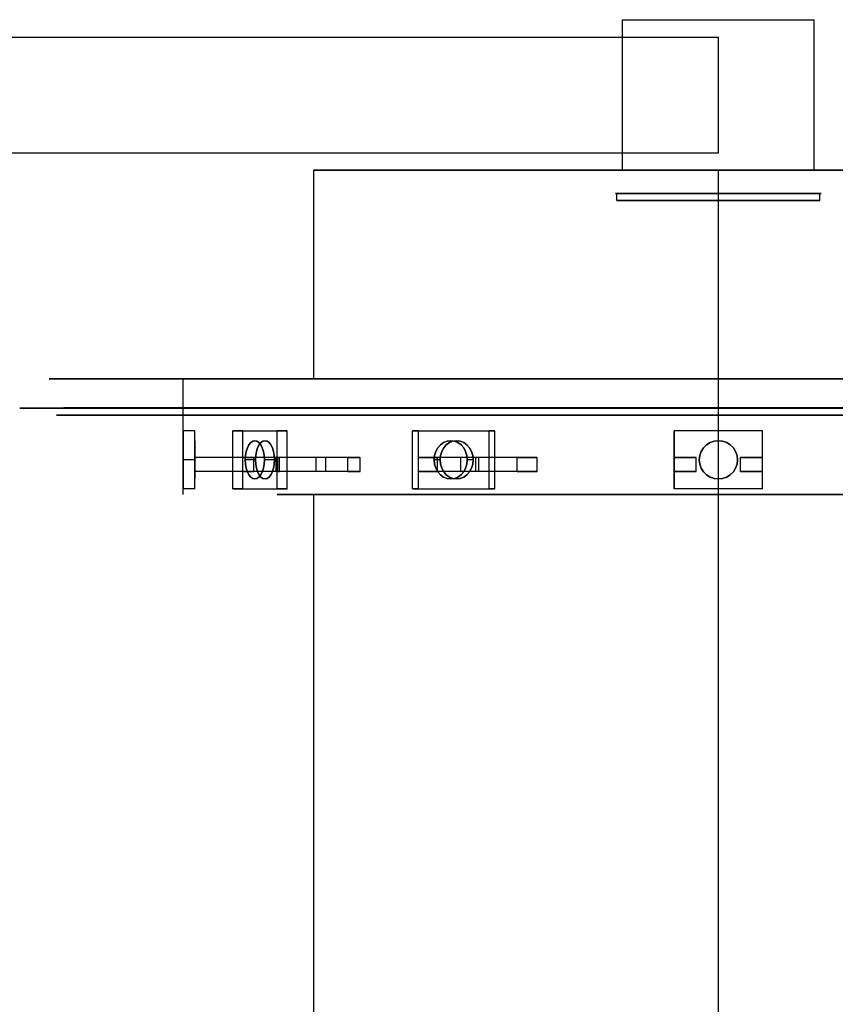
# Model space of a CAD drawing. Header units: millimetres. Extents: x -253 to 492, y -308 to 204.
# Tile 18 of 19: x 398 to 453, y 52 to 119. Entities that reach past the tile are written whole.
import ezdxf

# ---------------------------------------------------------------- set-up
doc = ezdxf.new("R2010")
doc.units = ezdxf.units.MM
doc.layers.add('GEOMETRY', color=7, linetype='Continuous')

msp = doc.modelspace()

# ---------------------------------------------------------------- linework, layer by layer
at = {"layer": 'GEOMETRY'}
for p, q in [((417.6628, 94.3089), (417.6628, 108.4553)), ((417.6628, 94.3089), (417.6628, 108.4553)), ((417.6628, 94.3089), (417.6628, 108.4553)), ((438.2149, 106.4119), (438.2149, 106.8835)), ((438.2149, 106.4119), (438.2149, 106.8835)), ((438.2149, 106.4119), (438.2149, 106.8835)), ((451.9828, 106.4119), (451.9828, 106.8835)), ((451.9828, 106.4119), (451.9828, 106.8835)), ((451.9828, 106.4119), (451.9828, 106.8835)), ((408.7835, 86.4499), (408.7835, 94.3089)), ((408.7835, 86.4499), (408.7835, 94.3089)), ((408.7835, 86.4499), (408.7835, 94.3089)), ((417.6628, 7.8591), (417.6628, 86.4499)), ((417.6628, 7.8591), (417.6628, 86.4499)), ((417.6628, 7.8591), (417.6628, 86.4499))]:
    msp.add_line(p, q, dxfattribs=at)
for points in [[(438.5988, 108.4553), (438.5988, 118.6721)], [(438.5988, 118.6721), (451.5988, 118.6721)], [(451.5988, 108.4553), (451.5988, 118.6721)], [(349.5, 117.4932), (445.0988, 117.4932)], [(445.0988, 109.6341), (445.0988, 117.4932)], [(349.5, 109.6341), (445.0988, 109.6341)], [(457.0029, 108.4553), (451.2039, 108.4553), (445.0988, 108.4553), (438.9937, 108.4553), (433.1948, 108.4553), (427.9927, 108.4553), (423.6485, 108.4553), (420.3798, 108.4553), (418.3507, 108.4553), (417.6628, 108.4553), (418.3507, 108.4553), (420.3798, 108.4553), (423.6485, 108.4553), (427.9927, 108.4553), (433.1948, 108.4553), (438.9937, 108.4553), (445.0988, 108.4553)], [(438.5988, 108.4553), (451.5988, 108.4553)], [(445.0988, 108.4553), (451.2039, 108.4553), (457.0029, 108.4553)], [(445.0988, 94.3089), (445.0988, 108.4553)], [(445.0988, 106.8835), (446.6529, 106.8835), (448.129, 106.8835), (449.4531, 106.8835), (450.5589, 106.8835), (451.391, 106.8835), (451.9075, 106.8835), (452.0826, 106.8835), (451.9075, 106.8835), (451.391, 106.8835), (450.5589, 106.8835), (449.4531, 106.8835), (448.129, 106.8835), (446.6529, 106.8835), (445.0988, 106.8835), (443.5448, 106.8835), (442.0687, 106.8835), (440.7446, 106.8835), (439.6387, 106.8835), (438.8067, 106.8835), (438.2902, 106.8835), (438.1151, 106.8835), (438.2902, 106.8835), (438.8067, 106.8835), (439.6387, 106.8835), (440.7446, 106.8835), (442.0687, 106.8835), (443.5448, 106.8835), (445.0988, 106.8835)], [(445.0988, 106.8835), (446.6307, 106.8835), (448.0857, 106.8835), (449.3909, 106.8835), (450.4809, 106.8835), (451.3011, 106.8835), (451.8102, 106.8835), (451.9828, 106.8835), (451.8102, 106.8835), (451.3011, 106.8835), (450.4809, 106.8835), (449.3909, 106.8835), (448.0857, 106.8835), (446.6307, 106.8835), (445.0988, 106.8835), (443.567, 106.8835), (442.112, 106.8835), (440.8068, 106.8835), (439.7167, 106.8835), (438.8966, 106.8835), (438.3875, 106.8835), (438.2149, 106.8835), (438.3875, 106.8835), (438.8966, 106.8835), (439.7167, 106.8835), (440.8068, 106.8835), (442.112, 106.8835), (443.567, 106.8835), (445.0988, 106.8835)], [(445.0988, 106.4119), (446.6307, 106.4119), (448.0857, 106.4119), (449.3909, 106.4119), (450.4809, 106.4119), (451.3011, 106.4119), (451.8102, 106.4119), (451.9828, 106.4119), (451.8102, 106.4119), (451.3011, 106.4119), (450.4809, 106.4119), (449.3909, 106.4119), (448.0857, 106.4119), (446.6307, 106.4119), (445.0988, 106.4119), (443.567, 106.4119), (442.112, 106.4119), (440.8068, 106.4119), (439.7167, 106.4119), (438.8966, 106.4119), (438.3875, 106.4119), (438.2149, 106.4119), (438.3875, 106.4119), (438.8966, 106.4119), (439.7167, 106.4119), (440.8068, 106.4119), (442.112, 106.4119), (443.567, 106.4119), (445.0988, 106.4119)], [(445.0988, 94.3089), (445.0988, 106.8835)], [(445.0988, 106.4119), (445.0988, 106.8835)], [(455.2015, 94.3089), (445.0988, 94.3089), (434.9961, 94.3089), (425.4, 94.3089), (416.7917, 94.3089), (409.6028, 94.3089), (404.1938, 94.3089), (400.836, 94.3089), (399.6977, 94.3089), (400.836, 94.3089), (404.1938, 94.3089), (409.6028, 94.3089), (416.7917, 94.3089), (425.4, 94.3089), (434.9961, 94.3089), (445.0988, 94.3089)], [(457.0029, 94.3089), (451.2039, 94.3089), (445.0988, 94.3089), (438.9937, 94.3089), (433.1948, 94.3089), (427.9927, 94.3089), (423.6485, 94.3089), (420.3798, 94.3089), (418.3507, 94.3089), (417.6628, 94.3089), (418.3507, 94.3089), (420.3798, 94.3089), (423.6485, 94.3089), (427.9927, 94.3089), (433.1948, 94.3089), (438.9937, 94.3089), (445.0988, 94.3089)], [(453.8429, 94.3089), (449.5833, 94.3089), (445.0988, 94.3089), (440.6144, 94.3089), (436.3548, 94.3089), (432.5336, 94.3089), (429.3426, 94.3089), (426.9416, 94.3089), (425.4511, 94.3089), (424.9458, 94.3089), (425.4511, 94.3089), (426.9416, 94.3089), (429.3426, 94.3089), (432.5336, 94.3089), (436.3548, 94.3089), (440.6144, 94.3089), (445.0988, 94.3089)], [(453.7563, 94.3089), (449.5389, 94.3089), (445.0988, 94.3089), (440.6588, 94.3089), (436.4413, 94.3089), (432.658, 94.3089), (429.4986, 94.3089), (427.1214, 94.3089), (425.6456, 94.3089), (425.1453, 94.3089), (425.6456, 94.3089), (427.1214, 94.3089), (429.4986, 94.3089), (432.658, 94.3089), (436.4413, 94.3089), (440.6588, 94.3089), (445.0988, 94.3089)], [(455.9606, 94.3089), (452.6575, 94.3089), (448.9754, 94.3089), (445.0988, 94.3089), (441.2223, 94.3089), (437.5402, 94.3089), (434.2371, 94.3089), (431.4786, 94.3089), (429.4031, 94.3089), (428.1147, 94.3089), (427.6779, 94.3089), (428.1147, 94.3089), (429.4031, 94.3089), (431.4786, 94.3089), (434.2371, 94.3089), (437.5402, 94.3089), (441.2223, 94.3089), (445.0988, 94.3089)], [(445.0988, 94.3089), (451.2039, 94.3089), (457.0029, 94.3089)], [(445.0988, 94.3089), (448.9754, 94.3089), (452.6575, 94.3089), (455.9606, 94.3089)], [(445.0988, 86.4499), (445.0988, 94.3089)], [(445.0988, 94.3089), (449.5389, 94.3089), (453.7563, 94.3089)], [(445.0988, 92.3442), (445.0988, 94.3089)], [(445.0988, 92.3089), (445.0988, 92.4252), (445.0988, 92.5411), (445.0988, 92.6562), (445.0988, 92.7702), (445.0988, 92.8825), (445.0988, 92.993), (445.0988, 93.1011), (445.0988, 93.2065), (445.0988, 93.3089), (445.0988, 93.408), (445.0988, 93.5033), (445.0988, 93.5945), (445.0988, 93.6814), (445.0988, 93.7637), (445.0988, 93.841), (445.0988, 93.9132), (445.0988, 93.9799), (445.0988, 94.041), (445.0988, 94.0962), (445.0988, 94.1454), (445.0988, 94.1883), (445.0988, 94.2249), (445.0988, 94.255), (445.0988, 94.2786), (445.0988, 94.2954), (445.0988, 94.3056), (445.0988, 94.3089)], [(445.0988, 94.3089), (455.2015, 94.3089)], [(445.0988, 94.3089), (449.5833, 94.3089), (453.8429, 94.3089)], [(455.6466, 92.3089), (445.0988, 92.3089), (434.5511, 92.3089), (424.5322, 92.3089), (415.5447, 92.3089), (408.0391, 92.3089), (402.3919, 92.3089), (398.8861, 92.3089), (397.6977, 92.3089), (398.8861, 92.3089), (402.3919, 92.3089), (408.0391, 92.3089), (415.5447, 92.3089), (424.5322, 92.3089), (434.5511, 92.3089), (445.0988, 92.3089)], [(454.979, 92.3442), (445.0988, 92.3442), (435.2186, 92.3442), (425.8339, 92.3442), (417.4152, 92.3442), (410.3846, 92.3442), (405.0948, 92.3442), (401.8109, 92.3442), (400.6977, 92.3442), (401.8109, 92.3442), (405.0948, 92.3442), (410.3846, 92.3442), (417.4152, 92.3442), (425.8339, 92.3442), (435.2186, 92.3442), (445.0988, 92.3442)], [(458.0851, 92.3442), (451.7589, 92.3442), (445.0988, 92.3442), (438.4387, 92.3442), (432.1126, 92.3442), (426.4376, 92.3442), (421.6984, 92.3442), (418.1326, 92.3442), (415.919, 92.3442), (415.1686, 92.3442), (415.919, 92.3442), (418.1326, 92.3442), (421.6984, 92.3442), (426.4376, 92.3442), (432.1126, 92.3442), (438.4387, 92.3442), (445.0988, 92.3442)], [(453.8429, 92.3442), (449.5833, 92.3442), (445.0988, 92.3442), (440.6144, 92.3442), (436.3548, 92.3442), (432.5336, 92.3442), (429.3426, 92.3442), (426.9416, 92.3442), (425.4511, 92.3442), (424.9458, 92.3442), (425.4511, 92.3442), (426.9416, 92.3442), (429.3426, 92.3442), (432.5336, 92.3442), (436.3548, 92.3442), (440.6144, 92.3442), (445.0988, 92.3442)], [(453.7563, 92.3442), (449.5389, 92.3442), (445.0988, 92.3442), (440.6588, 92.3442), (436.4413, 92.3442), (432.658, 92.3442), (429.4986, 92.3442), (427.1214, 92.3442), (425.6456, 92.3442), (425.1453, 92.3442), (425.6456, 92.3442), (427.1214, 92.3442), (429.4986, 92.3442), (432.658, 92.3442), (436.4413, 92.3442), (440.6588, 92.3442), (445.0988, 92.3442)], [(445.0988, 92.3442), (451.7589, 92.3442), (458.0851, 92.3442)], [(445.0988, 86.4499), (445.0988, 92.3442)], [(445.0988, 92.3442), (449.5389, 92.3442), (453.7563, 92.3442)], [(445.0988, 92.3442), (449.5833, 92.3442), (453.8429, 92.3442)], [(445.0988, 91.8442), (445.0988, 91.8732), (445.0988, 91.9022), (445.0988, 91.931), (445.0988, 91.9595), (445.0988, 91.9876), (445.0988, 92.0152), (445.0988, 92.0422), (445.0988, 92.0686), (445.0988, 92.0942), (445.0988, 92.1189), (445.0988, 92.1428), (445.0988, 92.1656), (445.0988, 92.1873), (445.0988, 92.2079), (445.0988, 92.2272), (445.0988, 92.2452), (445.0988, 92.2619), (445.0988, 92.2772), (445.0988, 92.291), (445.0988, 92.3033), (445.0988, 92.314), (445.0988, 92.3232), (445.0988, 92.3307), (445.0988, 92.3366), (445.0988, 92.3408), (445.0988, 92.3433), (445.0988, 92.3442)], [(445.0988, 92.3442), (454.979, 92.3442)], [(445.0988, 0), (445.0988, 92.3089)], [(445.0988, 92.3089), (455.6466, 92.3089)], [(455.0903, 91.8442), (445.0988, 91.8442), (435.1074, 91.8442), (425.617, 91.8442), (417.1034, 91.8442), (409.9937, 91.8442), (404.6443, 91.8442), (401.3234, 91.8442), (400.1977, 91.8442), (401.3234, 91.8442), (404.6443, 91.8442), (409.9937, 91.8442), (417.1034, 91.8442), (425.617, 91.8442), (435.1074, 91.8442), (445.0988, 91.8442)], [(445.0988, 0), (445.0988, 91.8442)], [(445.0988, 91.8442), (455.0903, 91.8442)], [(409.5816, 90.7724), (408.7835, 90.7724)], [(408.7835, 90.7724), (408.7835, 86.8428)], [(409.5816, 88.9648), (409.5816, 90.7724)], [(409.5816, 86.8428), (409.5816, 90.7724)], [(412.1523, 86.8428), (412.1523, 90.7724)], [(412.8435, 90.7724), (412.1523, 90.7724)], [(412.1523, 90.7724), (415.1453, 90.7724)], [(412.8435, 86.8428), (412.8435, 90.7724)], [(412.8435, 90.7724), (415.8365, 90.7724)], [(412.8435, 88.9648), (412.8435, 90.7724)], [(415.8365, 90.7724), (415.1453, 90.7724)], [(415.1453, 90.7724), (415.1453, 86.8428)], [(415.8365, 88.9648), (415.8365, 90.7724)], [(415.8365, 86.8428), (415.8365, 90.7724)], [(424.3491, 90.7724), (429.5332, 90.7724)], [(424.3491, 86.8428), (424.3491, 90.7724)], [(424.7482, 90.7724), (424.3491, 90.7724)], [(424.7482, 90.7724), (429.9323, 90.7724)], [(424.7482, 86.8428), (424.7482, 90.7724)], [(424.7482, 88.9648), (424.7482, 90.7724)], [(429.5332, 90.7724), (429.5332, 86.8428)], [(429.9323, 90.7724), (429.5332, 90.7724)], [(429.9323, 88.9648), (429.9323, 90.7724)], [(429.9323, 86.8428), (429.9323, 90.7724)], [(442.1058, 88.9648), (442.1058, 90.7724)], [(442.1058, 90.7724), (442.1058, 86.8428)], [(448.0919, 90.7724), (442.1058, 90.7724)], [(448.0919, 86.8428), (448.0919, 90.7724)], [(448.0919, 88.9648), (448.0919, 90.7724)], [(408.7835, 88.8076), (408.7835, 88.519), (408.7835, 88.2449), (408.7835, 87.9989), (408.7835, 87.7936), (408.7835, 87.6391), (408.7835, 87.5431), (408.7835, 87.5106), (408.7835, 87.5431), (408.7835, 87.6391), (408.7835, 87.7936), (408.7835, 87.9989), (408.7835, 88.2449), (408.7835, 88.519), (408.7835, 88.8076), (408.7835, 89.0962), (408.7835, 89.3703), (408.7835, 89.6162), (408.7835, 89.8216), (408.7835, 89.9761), (408.7835, 90.072), (408.7835, 90.1046), (408.7835, 90.072), (408.7835, 89.9761), (408.7835, 89.8216), (408.7835, 89.6162), (408.7835, 89.3703), (408.7835, 89.0962), (408.7835, 88.8076)], [(409.5816, 88.8076), (409.5816, 88.519), (409.5816, 88.2449), (409.5816, 87.9989), (409.5816, 87.7936), (409.5816, 87.6391), (409.5816, 87.5431), (409.5816, 87.5106), (409.5816, 87.5431), (409.5816, 87.6391), (409.5816, 87.7936), (409.5816, 87.9989), (409.5816, 88.2449), (409.5816, 88.519), (409.5816, 88.8076), (409.5816, 89.0962), (409.5816, 89.3703), (409.5816, 89.6162), (409.5816, 89.8216), (409.5816, 89.9761), (409.5816, 90.072), (409.5816, 90.1046), (409.5816, 90.072), (409.5816, 89.9761), (409.5816, 89.8216), (409.5816, 89.6162), (409.5816, 89.3703), (409.5816, 89.0962), (409.5816, 88.8076)], [(413.0003, 88.8076), (413.0166, 88.519), (413.0646, 88.2449), (413.1418, 87.9989), (413.2445, 87.7936), (413.3675, 87.6391), (413.5045, 87.5431), (413.6488, 87.5106), (413.7931, 87.5431), (413.9302, 87.6391), (414.0531, 87.7936), (414.1558, 87.9989), (414.2331, 88.2449), (414.2811, 88.519), (414.2973, 88.8076), (414.2811, 89.0962), (414.2331, 89.3703), (414.1558, 89.6162), (414.0531, 89.8216), (413.9302, 89.9761), (413.7931, 90.072), (413.6488, 90.1046), (413.5045, 90.072), (413.3675, 89.9761), (413.2445, 89.8216), (413.1418, 89.6162), (413.0646, 89.3703), (413.0166, 89.0962), (413.0003, 88.8076)], [(414.2973, 88.8076), (414.2811, 88.519), (414.2331, 88.2449), (414.1558, 87.9989), (414.0531, 87.7936), (413.9302, 87.6391), (413.7931, 87.5431), (413.6488, 87.5106), (413.5045, 87.5431), (413.3675, 87.6391), (413.2445, 87.7936), (413.1418, 87.9989), (413.0646, 88.2449), (413.0166, 88.519), (413.0003, 88.8076), (413.0166, 89.0962), (413.0646, 89.3703), (413.1418, 89.6162), (413.2445, 89.8216), (413.3675, 89.9761), (413.5045, 90.072), (413.6488, 90.1046), (413.7931, 90.072), (413.9302, 89.9761), (414.0531, 89.8216), (414.1558, 89.6162), (414.2331, 89.3703), (414.2811, 89.0962), (414.2973, 88.8076)], [(413.6915, 88.8076), (413.7078, 88.519), (413.7558, 88.2449), (413.833, 87.9989), (413.9357, 87.7936), (414.0587, 87.6391), (414.1957, 87.5431), (414.34, 87.5106), (414.4843, 87.5431), (414.6214, 87.6391), (414.7444, 87.7936), (414.847, 87.9989), (414.9243, 88.2449), (414.9723, 88.519), (414.9885, 88.8076), (414.9723, 89.0962), (414.9243, 89.3703), (414.847, 89.6162), (414.7444, 89.8216), (414.6214, 89.9761), (414.4843, 90.072), (414.34, 90.1046), (414.1957, 90.072), (414.0587, 89.9761), (413.9357, 89.8216), (413.833, 89.6162), (413.7558, 89.3703), (413.7078, 89.0962), (413.6915, 88.8076)], [(414.9885, 88.8076), (414.9723, 88.519), (414.9243, 88.2449), (414.847, 87.9989), (414.7444, 87.7936), (414.6214, 87.6391), (414.4843, 87.5431), (414.34, 87.5106), (414.1957, 87.5431), (414.0587, 87.6391), (413.9357, 87.7936), (413.833, 87.9989), (413.7558, 88.2449), (413.7078, 88.519), (413.6915, 88.8076), (413.7078, 89.0962), (413.7558, 89.3703), (413.833, 89.6162), (413.9357, 89.8216), (414.0587, 89.9761), (414.1957, 90.072), (414.34, 90.1046), (414.4843, 90.072), (414.6214, 89.9761), (414.7444, 89.8216), (414.847, 89.6162), (414.9243, 89.3703), (414.9723, 89.0962), (414.9885, 88.8076)], [(428.0644, 88.8076), (428.0362, 89.0962), (427.9531, 89.3703), (427.8193, 89.6162), (427.6415, 89.8216), (427.4285, 89.9761), (427.1911, 90.072), (426.9412, 90.1046), (426.6912, 90.072), (426.4538, 89.9761), (426.2408, 89.8216), (426.063, 89.6162), (425.9292, 89.3703), (425.8461, 89.0962), (425.8179, 88.8076), (425.8461, 88.519), (425.9292, 88.2449), (426.063, 87.9989), (426.2408, 87.7936), (426.4538, 87.6391), (426.6912, 87.5431), (426.9412, 87.5106), (427.1911, 87.5431), (427.4285, 87.6391), (427.6415, 87.7936), (427.8193, 87.9989), (427.9531, 88.2449), (428.0362, 88.519), (428.0644, 88.8076)], [(425.8179, 88.8076), (425.8461, 89.0962), (425.9292, 89.3703), (426.063, 89.6162), (426.2408, 89.8216), (426.4538, 89.9761), (426.6912, 90.072), (426.9412, 90.1046), (427.1911, 90.072), (427.4285, 89.9761), (427.6415, 89.8216), (427.8193, 89.6162), (427.9531, 89.3703), (428.0362, 89.0962), (428.0644, 88.8076), (428.0362, 88.519), (427.9531, 88.2449), (427.8193, 87.9989), (427.6415, 87.7936), (427.4285, 87.6391), (427.1911, 87.5431), (426.9412, 87.5106), (426.6912, 87.5431), (426.4538, 87.6391), (426.2408, 87.7936), (426.063, 87.9989), (425.9292, 88.2449), (425.8461, 88.519), (425.8179, 88.8076)], [(428.4634, 88.8076), (428.4353, 89.0962), (428.3522, 89.3703), (428.2184, 89.6162), (428.0405, 89.8216), (427.8276, 89.9761), (427.5902, 90.072), (427.3402, 90.1046), (427.0903, 90.072), (426.8529, 89.9761), (426.6399, 89.8216), (426.4621, 89.6162), (426.3283, 89.3703), (426.2452, 89.0962), (426.217, 88.8076), (426.2452, 88.519), (426.3283, 88.2449), (426.4621, 87.9989), (426.6399, 87.7936), (426.8529, 87.6391), (427.0903, 87.5431), (427.3402, 87.5106), (427.5902, 87.5431), (427.8276, 87.6391), (428.0405, 87.7936), (428.2184, 87.9989), (428.3522, 88.2449), (428.4353, 88.519), (428.4634, 88.8076)], [(426.217, 88.8076), (426.2452, 89.0962), (426.3283, 89.3703), (426.4621, 89.6162), (426.6399, 89.8216), (426.8529, 89.9761), (427.0903, 90.072), (427.3402, 90.1046), (427.5902, 90.072), (427.8276, 89.9761), (428.0405, 89.8216), (428.2184, 89.6162), (428.3522, 89.3703), (428.4353, 89.0962), (428.4634, 88.8076), (428.4353, 88.519), (428.3522, 88.2449), (428.2184, 87.9989), (428.0405, 87.7936), (427.8276, 87.6391), (427.5902, 87.5431), (427.3402, 87.5106), (427.0903, 87.5431), (426.8529, 87.6391), (426.6399, 87.7936), (426.4621, 87.9989), (426.3283, 88.2449), (426.2452, 88.519), (426.217, 88.8076)], [(443.8019, 88.8076), (443.8344, 89.0962), (443.9303, 89.3703), (444.0848, 89.6162), (444.2902, 89.8216), (444.5361, 89.9761), (444.8102, 90.072), (445.0988, 90.1046), (445.3874, 90.072), (445.6616, 89.9761), (445.9075, 89.8216), (446.1129, 89.6162), (446.2674, 89.3703), (446.3633, 89.0962), (446.3958, 88.8076), (446.3633, 88.519), (446.2674, 88.2449), (446.1129, 87.9989), (445.9075, 87.7936), (445.6616, 87.6391), (445.3874, 87.5431), (445.0988, 87.5106), (444.8102, 87.5431), (444.5361, 87.6391), (444.2902, 87.7936), (444.0848, 87.9989), (443.9303, 88.2449), (443.8344, 88.519), (443.8019, 88.8076)], [(445.0988, 90.1046), (444.8102, 90.072), (444.5361, 89.9761), (444.2902, 89.8216), (444.0848, 89.6162), (443.9303, 89.3703), (443.8344, 89.0962), (443.8019, 88.8076), (443.8344, 88.519), (443.9303, 88.2449), (444.0848, 87.9989), (444.2902, 87.7936), (444.5361, 87.6391), (444.8102, 87.5431), (445.0988, 87.5106), (445.3874, 87.5431), (445.6616, 87.6391), (445.9075, 87.7936), (446.1129, 87.9989), (446.2674, 88.2449), (446.3633, 88.519), (446.3958, 88.8076), (446.3633, 89.0962), (446.2674, 89.3703), (446.1129, 89.6162), (445.9075, 89.8216), (445.6616, 89.9761), (445.3874, 90.072), (445.0988, 90.1046)], [(415.3186, 88.9648), (409.5816, 88.9648)], [(409.5816, 88.0217), (409.5816, 88.9648)], [(415.206, 88.9648), (409.5816, 88.9648)], [(417.8119, 88.9648), (412.8435, 88.9648)], [(412.8435, 88.9648), (413.5918, 88.9648)], [(413.5918, 88.0217), (413.5918, 88.9648)], [(418.4627, 88.9648), (413.5918, 88.9648)], [(415.8365, 88.9648), (415.0883, 88.9648)], [(415.0883, 88.0217), (415.0883, 88.9648)], [(419.9592, 88.9648), (415.0883, 88.9648)], [(415.206, 88.0217), (415.206, 88.9648)], [(415.206, 88.9648), (415.2089, 88.9648), (415.2118, 88.9648), (415.2148, 88.9648), (415.218, 88.9648), (415.2212, 88.9648), (415.2246, 88.9648), (415.228, 88.9648), (415.2316, 88.9648), (415.2352, 88.9648), (415.239, 88.9648), (415.2429, 88.9648), (415.2468, 88.9648), (415.2509, 88.9648), (415.2551, 88.9648), (415.2593, 88.9648), (415.2637, 88.9648), (415.2682, 88.9648), (415.2728, 88.9648), (415.2774, 88.9648), (415.2822, 88.9648), (415.2871, 88.9648), (415.2921, 88.9648), (415.2972, 88.9648), (415.3024, 88.9648), (415.3077, 88.9648), (415.3131, 88.9648), (415.3186, 88.9648)], [(415.3186, 88.0217), (415.3186, 88.9648)], [(420.8049, 88.9648), (415.8365, 88.9648)], [(418.4627, 88.9648), (418.4374, 88.9648), (418.4121, 88.9648), (418.387, 88.9648), (418.362, 88.9648), (418.337, 88.9648), (418.3122, 88.9648), (418.2874, 88.9648), (418.2628, 88.9648), (418.2382, 88.9648), (418.2137, 88.9648), (418.1894, 88.9648), (418.1651, 88.9648), (418.1409, 88.9648), (418.1168, 88.9648), (418.0928, 88.9648), (418.0688, 88.9648), (418.045, 88.9648), (418.0213, 88.9648), (417.9976, 88.9648), (417.9741, 88.9648), (417.9506, 88.9648), (417.9273, 88.9648), (417.904, 88.9648), (417.8809, 88.9648), (417.8578, 88.9648), (417.8348, 88.9648), (417.8119, 88.9648)], [(417.8119, 88.0217), (417.8119, 88.9648)], [(418.4627, 88.0217), (418.4627, 88.9648)], [(419.9592, 88.0217), (419.9592, 88.9648)], [(419.9592, 88.9648), (419.9894, 88.9648), (420.0197, 88.9648), (420.0501, 88.9648), (420.0805, 88.9648), (420.1111, 88.9648), (420.1417, 88.9648), (420.1725, 88.9648), (420.2033, 88.9648), (420.2342, 88.9648), (420.2652, 88.9648), (420.2962, 88.9648), (420.3274, 88.9648), (420.3586, 88.9648), (420.39, 88.9648), (420.4214, 88.9648), (420.4529, 88.9648), (420.4845, 88.9648), (420.5161, 88.9648), (420.5479, 88.9648), (420.5797, 88.9648), (420.6116, 88.9648), (420.6436, 88.9648), (420.6757, 88.9648), (420.7079, 88.9648), (420.7402, 88.9648), (420.7725, 88.9648), (420.8049, 88.9648)], [(420.8049, 88.0217), (420.8049, 88.9648)], [(427.6167, 88.9648), (424.7482, 88.9648)], [(424.7482, 88.9648), (426.0442, 88.9648)], [(426.0442, 88.0217), (426.0442, 88.9648)], [(428.8564, 88.9648), (426.0442, 88.9648)], [(428.8564, 88.9648), (428.8098, 88.9648), (428.7632, 88.9648), (428.7166, 88.9648), (428.6701, 88.9648), (428.6237, 88.9648), (428.5773, 88.9648), (428.531, 88.9648), (428.4847, 88.9648), (428.4385, 88.9648), (428.3923, 88.9648), (428.3462, 88.9648), (428.3002, 88.9648), (428.2542, 88.9648), (428.2083, 88.9648), (428.1624, 88.9648), (428.1166, 88.9648), (428.0709, 88.9648), (428.0252, 88.9648), (427.9796, 88.9648), (427.934, 88.9648), (427.8885, 88.9648), (427.8431, 88.9648), (427.7977, 88.9648), (427.7523, 88.9648), (427.7071, 88.9648), (427.6619, 88.9648), (427.6167, 88.9648)], [(427.6167, 88.0217), (427.6167, 88.9648)], [(429.9323, 88.9648), (428.6362, 88.9648)], [(431.4485, 88.9648), (428.6362, 88.9648)], [(428.6362, 88.0217), (428.6362, 88.9648)], [(428.8564, 88.0217), (428.8564, 88.9648)], [(432.8008, 88.9648), (429.9323, 88.9648)], [(431.4485, 88.0217), (431.4485, 88.9648)], [(431.4485, 88.9648), (431.498, 88.9648), (431.5475, 88.9648), (431.5971, 88.9648), (431.6467, 88.9648), (431.6964, 88.9648), (431.7461, 88.9648), (431.7959, 88.9648), (431.8457, 88.9648), (431.8956, 88.9648), (431.9455, 88.9648), (431.9954, 88.9648), (432.0454, 88.9648), (432.0955, 88.9648), (432.1456, 88.9648), (432.1957, 88.9648), (432.2459, 88.9648), (432.2961, 88.9648), (432.3464, 88.9648), (432.3967, 88.9648), (432.4471, 88.9648), (432.4975, 88.9648), (432.5479, 88.9648), (432.5984, 88.9648), (432.6489, 88.9648), (432.6995, 88.9648), (432.7501, 88.9648), (432.8008, 88.9648)], [(432.8008, 88.0217), (432.8008, 88.9648)], [(443.6023, 88.9648), (443.5468, 88.9648), (443.4913, 88.9648), (443.4358, 88.9648), (443.3803, 88.9648), (443.3248, 88.9648), (443.2693, 88.9648), (443.2138, 88.9648), (443.1584, 88.9648), (443.1029, 88.9648), (443.0474, 88.9648), (442.992, 88.9648), (442.9365, 88.9648), (442.8811, 88.9648), (442.8256, 88.9648), (442.7702, 88.9648), (442.7148, 88.9648), (442.6594, 88.9648), (442.604, 88.9648), (442.5486, 88.9648), (442.4932, 88.9648), (442.4379, 88.9648), (442.3825, 88.9648), (442.3271, 88.9648), (442.2718, 88.9648), (442.2165, 88.9648), (442.1611, 88.9648), (442.1058, 88.9648)], [(442.1058, 88.0217), (442.1058, 88.9648)], [(442.1058, 88.9648), (443.6023, 88.9648)], [(443.6023, 88.0217), (443.6023, 88.9648)], [(446.5953, 88.0217), (446.5953, 88.9648)], [(446.5953, 88.9648), (446.6509, 88.9648), (446.7064, 88.9648), (446.7619, 88.9648), (446.8174, 88.9648), (446.8729, 88.9648), (446.9284, 88.9648), (446.9838, 88.9648), (447.0393, 88.9648), (447.0948, 88.9648), (447.1503, 88.9648), (447.2057, 88.9648), (447.2612, 88.9648), (447.3166, 88.9648), (447.372, 88.9648), (447.4274, 88.9648), (447.4829, 88.9648), (447.5383, 88.9648), (447.5937, 88.9648), (447.6491, 88.9648), (447.7044, 88.9648), (447.7598, 88.9648), (447.8152, 88.9648), (447.8705, 88.9648), (447.9259, 88.9648), (447.9812, 88.9648), (448.0365, 88.9648), (448.0919, 88.9648)], [(448.0919, 88.9648), (446.5953, 88.9648)], [(448.0919, 88.0217), (448.0919, 88.9648)], [(409.5816, 88.8076), (408.7835, 88.8076)], [(413.6915, 88.8076), (413.0003, 88.8076)], [(414.9885, 88.8076), (414.2973, 88.8076)], [(426.217, 88.8076), (425.8179, 88.8076)], [(428.4634, 88.8076), (428.0644, 88.8076)], [(415.3186, 88.0217), (409.5816, 88.0217)], [(409.5816, 86.8428), (409.5816, 88.0217)], [(415.206, 88.0217), (409.5816, 88.0217)], [(417.8119, 88.0217), (412.8435, 88.0217)], [(412.8435, 86.8428), (412.8435, 88.0217)], [(412.8435, 88.0217), (413.5918, 88.0217)], [(418.4627, 88.0217), (413.5918, 88.0217)], [(415.8365, 88.0217), (415.0883, 88.0217)], [(419.9592, 88.0217), (415.0883, 88.0217)], [(415.206, 88.0217), (415.2089, 88.0217), (415.2118, 88.0217), (415.2148, 88.0217), (415.218, 88.0217), (415.2212, 88.0217), (415.2246, 88.0217), (415.228, 88.0217), (415.2316, 88.0217), (415.2352, 88.0217), (415.239, 88.0217), (415.2429, 88.0217), (415.2468, 88.0217), (415.2509, 88.0217), (415.2551, 88.0217), (415.2593, 88.0217), (415.2637, 88.0217), (415.2682, 88.0217), (415.2728, 88.0217), (415.2774, 88.0217), (415.2822, 88.0217), (415.2871, 88.0217), (415.2921, 88.0217), (415.2972, 88.0217), (415.3024, 88.0217), (415.3077, 88.0217), (415.3131, 88.0217), (415.3186, 88.0217)], [(420.8049, 88.0217), (415.8365, 88.0217)], [(415.8365, 86.8428), (415.8365, 88.0217)], [(418.4627, 88.0217), (418.4374, 88.0217), (418.4121, 88.0217), (418.387, 88.0217), (418.362, 88.0217), (418.337, 88.0217), (418.3122, 88.0217), (418.2874, 88.0217), (418.2628, 88.0217), (418.2382, 88.0217), (418.2137, 88.0217), (418.1894, 88.0217), (418.1651, 88.0217), (418.1409, 88.0217), (418.1168, 88.0217), (418.0928, 88.0217), (418.0688, 88.0217), (418.045, 88.0217), (418.0213, 88.0217), (417.9976, 88.0217), (417.9741, 88.0217), (417.9506, 88.0217), (417.9273, 88.0217), (417.904, 88.0217), (417.8809, 88.0217), (417.8578, 88.0217), (417.8348, 88.0217), (417.8119, 88.0217)], [(419.9592, 88.0217), (419.9894, 88.0217), (420.0197, 88.0217), (420.0501, 88.0217), (420.0805, 88.0217), (420.1111, 88.0217), (420.1417, 88.0217), (420.1725, 88.0217), (420.2033, 88.0217), (420.2342, 88.0217), (420.2652, 88.0217), (420.2962, 88.0217), (420.3274, 88.0217), (420.3586, 88.0217), (420.39, 88.0217), (420.4214, 88.0217), (420.4529, 88.0217), (420.4845, 88.0217), (420.5161, 88.0217), (420.5479, 88.0217), (420.5797, 88.0217), (420.6116, 88.0217), (420.6436, 88.0217), (420.6757, 88.0217), (420.7079, 88.0217), (420.7402, 88.0217), (420.7725, 88.0217), (420.8049, 88.0217)], [(427.6167, 88.0217), (424.7482, 88.0217)], [(424.7482, 86.8428), (424.7482, 88.0217)], [(424.7482, 88.0217), (426.0442, 88.0217)], [(428.8564, 88.0217), (426.0442, 88.0217)], [(428.8564, 88.0217), (428.8098, 88.0217), (428.7632, 88.0217), (428.7166, 88.0217), (428.6701, 88.0217), (428.6237, 88.0217), (428.5773, 88.0217), (428.531, 88.0217), (428.4847, 88.0217), (428.4385, 88.0217), (428.3923, 88.0217), (428.3462, 88.0217), (428.3002, 88.0217), (428.2542, 88.0217), (428.2083, 88.0217), (428.1624, 88.0217), (428.1166, 88.0217), (428.0709, 88.0217), (428.0252, 88.0217), (427.9796, 88.0217), (427.934, 88.0217), (427.8885, 88.0217), (427.8431, 88.0217), (427.7977, 88.0217), (427.7523, 88.0217), (427.7071, 88.0217), (427.6619, 88.0217), (427.6167, 88.0217)], [(429.9323, 88.0217), (428.6362, 88.0217)], [(431.4485, 88.0217), (428.6362, 88.0217)], [(429.9323, 86.8428), (429.9323, 88.0217)], [(432.8008, 88.0217), (429.9323, 88.0217)], [(431.4485, 88.0217), (431.498, 88.0217), (431.5475, 88.0217), (431.5971, 88.0217), (431.6467, 88.0217), (431.6964, 88.0217), (431.7461, 88.0217), (431.7959, 88.0217), (431.8457, 88.0217), (431.8956, 88.0217), (431.9455, 88.0217), (431.9954, 88.0217), (432.0454, 88.0217), (432.0955, 88.0217), (432.1456, 88.0217), (432.1957, 88.0217), (432.2459, 88.0217), (432.2961, 88.0217), (432.3464, 88.0217), (432.3967, 88.0217), (432.4471, 88.0217), (432.4975, 88.0217), (432.5479, 88.0217), (432.5984, 88.0217), (432.6489, 88.0217), (432.6995, 88.0217), (432.7501, 88.0217), (432.8008, 88.0217)], [(443.6023, 88.0217), (443.5468, 88.0217), (443.4913, 88.0217), (443.4358, 88.0217), (443.3803, 88.0217), (443.3248, 88.0217), (443.2693, 88.0217), (443.2138, 88.0217), (443.1584, 88.0217), (443.1029, 88.0217), (443.0474, 88.0217), (442.992, 88.0217), (442.9365, 88.0217), (442.8811, 88.0217), (442.8256, 88.0217), (442.7702, 88.0217), (442.7148, 88.0217), (442.6594, 88.0217), (442.604, 88.0217), (442.5486, 88.0217), (442.4932, 88.0217), (442.4379, 88.0217), (442.3825, 88.0217), (442.3271, 88.0217), (442.2718, 88.0217), (442.2165, 88.0217), (442.1611, 88.0217), (442.1058, 88.0217)], [(442.1058, 86.8428), (442.1058, 88.0217)], [(442.1058, 88.0217), (443.6023, 88.0217)], [(446.5953, 88.0217), (446.6509, 88.0217), (446.7064, 88.0217), (446.7619, 88.0217), (446.8174, 88.0217), (446.8729, 88.0217), (446.9284, 88.0217), (446.9838, 88.0217), (447.0393, 88.0217), (447.0948, 88.0217), (447.1503, 88.0217), (447.2057, 88.0217), (447.2612, 88.0217), (447.3166, 88.0217), (447.372, 88.0217), (447.4274, 88.0217), (447.4829, 88.0217), (447.5383, 88.0217), (447.5937, 88.0217), (447.6491, 88.0217), (447.7044, 88.0217), (447.7598, 88.0217), (447.8152, 88.0217), (447.8705, 88.0217), (447.9259, 88.0217), (447.9812, 88.0217), (448.0365, 88.0217), (448.0919, 88.0217)], [(448.0919, 88.0217), (446.5953, 88.0217)], [(448.0919, 86.8428), (448.0919, 88.0217)], [(409.5816, 86.8428), (408.7835, 86.8428)], [(412.1523, 86.8428), (415.1453, 86.8428)], [(412.8435, 86.8428), (412.1523, 86.8428)], [(412.8435, 86.8428), (415.8365, 86.8428)], [(415.8365, 86.8428), (415.1453, 86.8428)], [(458.0851, 86.4499), (451.7589, 86.4499), (445.0988, 86.4499), (438.4387, 86.4499), (432.1126, 86.4499), (426.4376, 86.4499), (421.6984, 86.4499), (418.1326, 86.4499), (415.919, 86.4499), (415.1686, 86.4499), (415.919, 86.4499), (418.1326, 86.4499), (421.6984, 86.4499), (426.4376, 86.4499), (432.1126, 86.4499), (438.4387, 86.4499), (445.0988, 86.4499)], [(457.0029, 86.4499), (451.2039, 86.4499), (445.0988, 86.4499), (438.9937, 86.4499), (433.1948, 86.4499), (427.9927, 86.4499), (423.6485, 86.4499), (420.3798, 86.4499), (418.3507, 86.4499), (417.6628, 86.4499), (418.3507, 86.4499), (420.3798, 86.4499), (423.6485, 86.4499), (427.9927, 86.4499), (433.1948, 86.4499), (438.9937, 86.4499), (445.0988, 86.4499)], [(456.1371, 86.4499), (450.7599, 86.4499), (445.0988, 86.4499), (439.4377, 86.4499), (434.0605, 86.4499), (429.2368, 86.4499), (425.2085, 86.4499), (422.1776, 86.4499), (420.296, 86.4499), (419.6581, 86.4499), (420.296, 86.4499), (422.1776, 86.4499), (425.2085, 86.4499), (429.2368, 86.4499), (434.0605, 86.4499), (439.4377, 86.4499), (445.0988, 86.4499)], [(455.4878, 86.4499), (450.4269, 86.4499), (445.0988, 86.4499), (439.7708, 86.4499), (434.7098, 86.4499), (430.1699, 86.4499), (426.3785, 86.4499), (423.5259, 86.4499), (421.755, 86.4499), (421.1547, 86.4499), (421.755, 86.4499), (423.5259, 86.4499), (426.3785, 86.4499), (430.1699, 86.4499), (434.7098, 86.4499), (439.7708, 86.4499), (445.0988, 86.4499)], [(424.3491, 86.8428), (429.5332, 86.8428)], [(424.7482, 86.8428), (424.3491, 86.8428)], [(424.7482, 86.8428), (429.9323, 86.8428)], [(429.9323, 86.8428), (429.5332, 86.8428)], [(448.0919, 86.8428), (442.1058, 86.8428)], [(445.0988, 86.4499), (451.7589, 86.4499), (458.0851, 86.4499)], [(445.0988, 86.4499), (450.4269, 86.4499), (455.4878, 86.4499)], [(445.0988, 86.4499), (451.2039, 86.4499), (457.0029, 86.4499)], [(445.0988, 7.8591), (445.0988, 86.4499)], [(445.0988, 86.4499), (450.7599, 86.4499), (456.1371, 86.4499)]]:
    msp.add_lwpolyline(points, dxfattribs=at)

doc.saveas('drawing.dxf')
